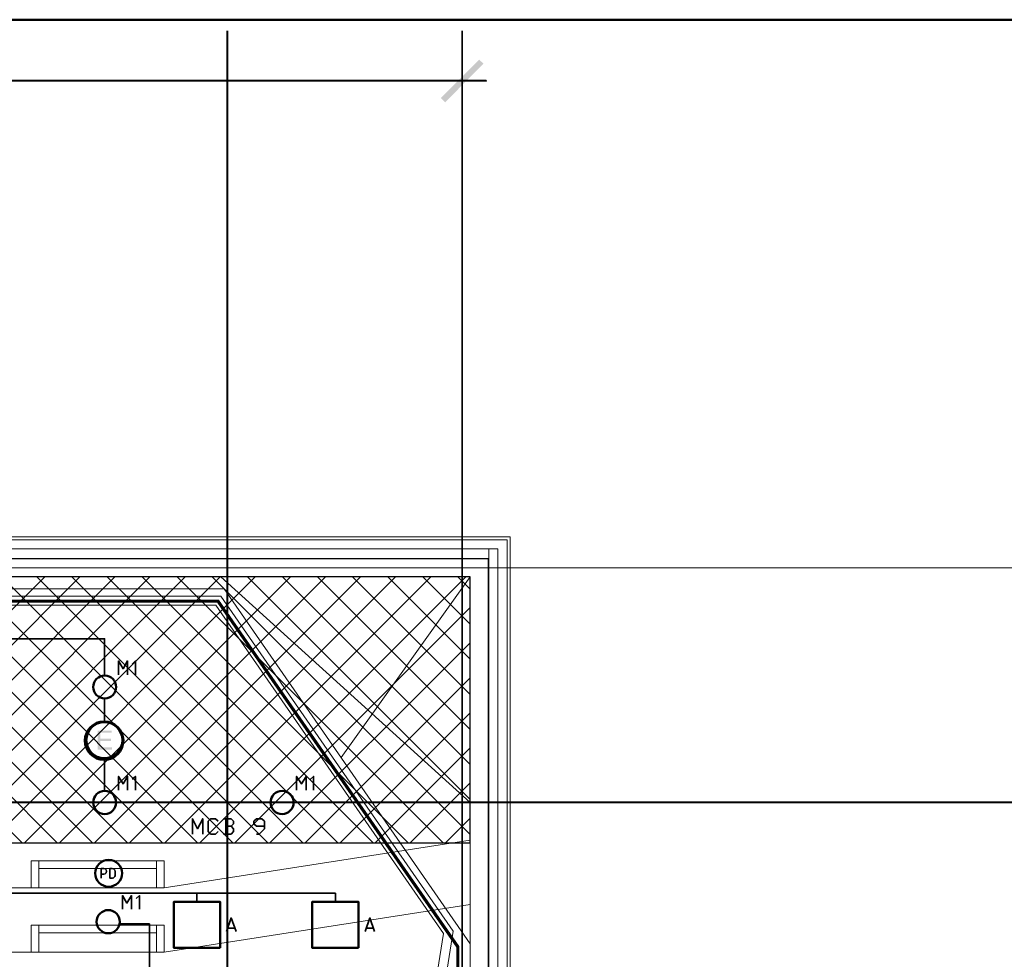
# Model space of a CAD drawing. Header units: millimetres. Extents: x 0.9 to 32.8, y 0.3 to 23.1.
# Tile 106 of 111: x 20.7 to 25.8, y 18.2 to 23. Entities that reach past the tile are written whole.
import ezdxf

# ---------------------------------------------------------------- set-up
doc = ezdxf.new("R2010")
doc.units = ezdxf.units.MM
doc.layers.add('PDF_Geometry', color=9, linetype='Continuous', true_color=0x808080)
doc.layers.add('PDF_Solid Fills', color=7, linetype='Continuous')

msp = doc.modelspace()

# ---------------------------------------------------------------- hatches: boundary and pattern name
h = msp.add_hatch()
h.set_pattern_fill('ANSI37', color=256, scale=0.04)
h.paths.add_polyline_path([(15.8322, 18.7744), (23.032, 18.7744), (23.032, 20.136), (15.8322, 20.136)])
at = {"layer": 'PDF_Solid Fills', "true_color": 0x808080, "transparency": 33554559}
for points in [[(2.4543, 22.6759), (2.4543, 22.6743), (23.1136, 22.6743), (23.1136, 22.6793), (2.4543, 22.6793)], [(22.992, 22.6344), (22.9887, 22.6344), (22.9887, 22.4793), (22.9937, 22.4793), (22.9937, 22.6344)], [(28.2152, 18.9811), (28.2152, 18.9844), (1.3427, 18.9844), (1.3427, 18.9794), (28.2152, 18.9794)]]:
    msp.add_hatch(color=8, dxfattribs=at).paths.add_polyline_path(points)
at = {"layer": 'PDF_Solid Fills', "transparency": 33554559}
msp.add_hatch(color=256, dxfattribs=at).paths.add_polyline_path([(21.197, 19.3494), (21.1254, 19.3494), (21.1254, 19.2511), (21.1987, 19.2511), (21.1987, 19.2627), (21.1387, 19.2627), (21.1387, 19.296), (21.1937, 19.296), (21.1937, 19.3077), (21.1387, 19.3077), (21.1387, 19.3377), (21.197, 19.3377)])

# ---------------------------------------------------------------- linework, layer by layer
msp.add_lwpolyline([(15.8322, 18.7744), (23.032, 18.7744), (23.032, 20.136), (15.8322, 20.136)], close=True)
at = {"layer": 'PDF_Geometry', "color": 5, "lineweight": 50}
msp.add_lwpolyline([(32.6933, 0.3933), (32.6933, 22.9893), (1.0026, 22.9893), (1.0026, 0.3933)], close=True, dxfattribs=at)
at = {"layer": 'PDF_Geometry', "lineweight": 5}
for points in [[(21.792, 0.425), (21.792, 22.9325), (21.792, 22.9143), (21.787, 22.9143), (21.787, 22.9325), (21.787, 0.425)], [(21.787, 22.9325), (21.787, 22.9143), (21.792, 22.9143), (21.792, 22.9325)], [(22.9937, 0.4233), (22.9937, 22.9325), (22.9937, 22.9143), (22.9887, 22.9143), (22.9887, 22.9325), (22.9887, 0.4233)], [(22.9937, 22.9143), (22.992, 22.9127), (22.9887, 22.9143)], [(22.9887, 22.6344), (22.992, 22.6376), (22.9937, 22.6344)], [(23.1136, 22.6793), (23.1153, 22.6759), (23.1136, 22.6743)], [(22.9937, 22.4793), (22.992, 22.4776), (22.9887, 22.4793)]]:
    msp.add_lwpolyline(points, dxfattribs=at)
for points in [[(21.787, 22.9143), (21.7904, 22.9127), (21.792, 22.9143), (21.7904, 22.9127)], [(2.4543, 22.6759), (2.4543, 22.6743), (23.1136, 22.6743), (23.1136, 22.6793), (2.4543, 22.6793)], [(22.992, 22.6344), (22.9887, 22.6344), (22.9887, 22.4793), (22.9937, 22.4793), (22.9937, 22.6344)], [(28.2152, 18.9811), (28.2152, 18.9844), (1.3427, 18.9844), (1.3427, 18.9794), (28.2152, 18.9794)]]:
    msp.add_lwpolyline(points, close=True, dxfattribs=at)
at = {"layer": 'PDF_Geometry', "lineweight": 18}
for points in [[(15.0689, 20.326), (15.0689, 20.231), (15.0539, 20.231), (15.0539, 20.341), (23.237, 20.341), (23.237, 17.7278), (25.5719, 17.7278), (25.5719, 17.2344), (25.5552, 17.2344), (25.5552, 17.7128)], [(25.5569, 17.7128), (23.222, 17.7128), (23.222, 20.326), (15.0539, 20.326)], [(15.0522, 20.2293), (23.1253, 20.2293), (23.1253, 17.6161), (25.4586, 17.6161), (25.4586, 17.2511), (25.4402, 17.2511)], [(28.2152, 20.1827), (1.3427, 20.1827)], [(23.032, 18.7877), (21.4654, 18.5444), (17.3122, 18.5444), (15.8322, 18.7744), (17.0222, 20.136)], [(23.032, 18.9811), (21.7554, 20.136)], [(22.372, 19.2111), (23.032, 20.136)], [(23.032, 18.2578), (21.7737, 20.0744), (17.0038, 20.0744), (15.8322, 18.3827)], [(15.8322, 18.2811), (17.0338, 20.016), (21.7437, 20.016), (22.9737, 18.2428), (22.9737, 13.7679)], [(15.8322, 18.2728), (17.0372, 20.011), (21.742, 20.011), (22.9687, 18.2411), (22.9687, 13.7662)], [(15.8356, 13.7612), (16.0155, 14.8912), (15.8339, 16.0312), (16.0139, 17.1845), (15.8339, 18.3211), (17.0222, 20.0377), (21.7554, 20.0377), (22.9453, 18.3211), (22.7653, 17.1845), (22.9437, 16.0312), (22.7637, 14.8912), (22.942, 13.7629)], [(15.8322, 18.2644), (17.0389, 20.006), (21.7387, 20.006), (22.9637, 18.2394), (22.9637, 13.7662)], [(15.8822, 13.7546), (16.0622, 14.8912), (15.8822, 16.0312), (16.0605, 17.1845), (15.8822, 18.3094), (17.0472, 19.991), (21.7304, 19.991), (22.8953, 18.3094), (22.717, 17.1845), (22.8953, 16.0312), (22.7153, 14.8912), (22.8953, 13.7562)], [(20.8237, 18.6827), (20.7854, 18.6827), (20.7854, 18.5444)], [(21.427, 18.6827), (21.4654, 18.6827), (21.4654, 18.5444)], [(15.8322, 18.4444), (17.3122, 18.2144), (21.4654, 18.2144), (23.032, 18.4577)], [(20.8237, 18.3528), (20.7854, 18.3528), (20.7854, 18.2144)], [(21.427, 18.3528), (21.4654, 18.3528), (21.4654, 18.2144)]]:
    msp.add_lwpolyline(points, dxfattribs=at)
for points in [[(23.127, 20.231), (23.127, 20.2793), (15.1139, 20.2793), (15.1139, 20.231)], [(23.1737, 17.6178), (23.1737, 20.2793), (23.127, 20.2793), (23.127, 17.6178)], [(23.032, 13.0229), (21.612, 13.0229), (21.612, 12.9312), (23.1236, 12.9312), (23.1236, 20.2277), (15.0789, 20.2277), (15.0789, 20.136), (23.032, 20.136)], [(21.427, 18.6427), (21.427, 18.6827), (20.8237, 18.6827), (20.8237, 18.6427)], [(21.427, 18.5444), (21.427, 18.6827), (20.8237, 18.6827), (20.8237, 18.5444)], [(21.427, 18.2144), (21.427, 18.3528), (20.8237, 18.3528), (20.8237, 18.2144)], [(21.427, 18.3127), (21.427, 18.3527), (20.8237, 18.3527), (20.8237, 18.3127)]]:
    msp.add_lwpolyline(points, close=True, dxfattribs=at)
at = {"layer": 'PDF_Geometry', "color": 7, "lineweight": 35}
for points in [[(17.6172, 19.631), (17.6172, 19.8194), (21.1604, 19.8194), (21.1604, 19.631)], [(21.2321, 19.6344), (21.2321, 19.706), (21.2554, 19.666), (21.2787, 19.706), (21.2787, 19.6344)], [(21.3187, 19.6344), (21.3187, 19.706), (21.302, 19.6894)], [(21.1604, 19.5127), (21.1604, 19.3977)], [(21.1604, 19.201), (21.1604, 19.0411)], [(21.2321, 19.0444), (21.2321, 19.1144), (21.2554, 19.076), (21.2787, 19.1144), (21.2787, 19.0444)], [(21.3187, 19.0444), (21.3187, 19.1144), (21.302, 19.0994)], [(22.1437, 19.0444), (22.1437, 19.1144), (22.1687, 19.076), (22.192, 19.1144), (22.192, 19.0444)], [(22.2304, 19.0444), (22.2304, 19.1144), (22.2153, 19.0994)], [(21.6104, 18.8194), (21.6104, 18.8977), (21.637, 18.8461), (21.6637, 18.8977), (21.6637, 18.8194)], [(21.742, 18.8327), (21.7287, 18.8194), (21.7037, 18.8194), (21.6904, 18.8327), (21.6904, 18.8844), (21.7037, 18.8977), (21.7287, 18.8977), (21.742, 18.8844)], [(21.8087, 18.8594), (21.8204, 18.8711), (21.8204, 18.8844), (21.8087, 18.8977), (21.7687, 18.8977)], [(21.7687, 18.8194), (21.8087, 18.8194), (21.8204, 18.8327), (21.8204, 18.8461), (21.8087, 18.8594), (21.782, 18.8594)], [(21.782, 18.8977), (21.782, 18.8194)], [(21.9387, 18.8194), (21.952, 18.8194), (21.9787, 18.8461), (21.9787, 18.8844), (21.9654, 18.8977), (21.9387, 18.8977), (21.9254, 18.8844), (21.9254, 18.8711), (21.9387, 18.8594), (21.9787, 18.8594)], [(21.1437, 18.5927), (21.1437, 18.6427), (21.157, 18.6427), (21.1637, 18.6411), (21.1687, 18.6361), (21.1704, 18.6294), (21.1687, 18.6211), (21.1637, 18.6161), (21.157, 18.6144), (21.1437, 18.6144)], [(16.4372, 18.4727), (16.4372, 18.5161), (22.342, 18.5161), (22.342, 18.4727)], [(21.252, 18.4344), (21.252, 18.5044), (21.2754, 18.4661), (21.2987, 18.5044), (21.2987, 18.4344)], [(21.3387, 18.4344), (21.3387, 18.5044), (21.322, 18.4894)], [(21.6337, 18.4727), (21.6337, 18.5161)], [(21.2387, 14.5512), (21.3904, 14.5512), (21.3904, 18.3594), (21.2387, 18.3594)], [(21.7854, 18.3194), (21.8087, 18.3894), (21.8337, 18.3194)], [(22.4953, 18.3194), (22.5187, 18.3894), (22.542, 18.3194)], [(21.827, 18.3378), (21.792, 18.3378)], [(22.5353, 18.3378), (22.502, 18.3378)]]:
    msp.add_lwpolyline(points, dxfattribs=at)
msp.add_lwpolyline([(21.187, 18.5927), (21.2004, 18.5927), (21.207, 18.5944), (21.2137, 18.6011), (21.2154, 18.6077), (21.2154, 18.6277), (21.2137, 18.6344), (21.207, 18.6411), (21.2004, 18.6427), (21.187, 18.6427)], close=True, dxfattribs=at)
at = {"layer": 'PDF_Geometry', "color": 3, "lineweight": 50}
for points in [[(21.752, 18.2361), (21.752, 18.4727), (21.5154, 18.4727), (21.5154, 18.2361)], [(22.4603, 18.2361), (22.4603, 18.4727), (22.2237, 18.4727), (22.2237, 18.2361)]]:
    msp.add_lwpolyline(points, close=True, dxfattribs=at)
for centre, radius in [((21.1617, 19.5722), 0.0587), ((21.1613, 18.9809), 0.0591), ((22.0695, 18.9809), 0.0591), ((21.1817, 18.6183), 0.0687), ((21.1794, 18.3705), 0.0593)]:
    msp.add_circle(centre, radius, dxfattribs=at)
at = {"layer": 'PDF_Geometry', "color": 4, "lineweight": 50}
for centre, radius in [((21.1585, 19.2975), 0.0985), ((21.1596, 19.2997), 0.0924)]:
    msp.add_circle(centre, radius, dxfattribs=at)
at = {"layer": 'PDF_Solid Fills', "color": 8, "lineweight": 5, "true_color": 0x808080, "transparency": 33554559}
for points in [[(21.792, 0.425), (21.792, 22.9326), (21.787, 0.425), (21.787, 22.9326)], [(21.787, 22.9143), (21.792, 22.9143), (21.787, 22.9325), (21.792, 22.9325)], [(21.787, 22.9143), (21.792, 22.9143), (21.787, 22.9325), (21.792, 22.9325)], [(21.792, 22.9143), (21.7904, 22.9127), (21.7904, 22.9143), (21.787, 22.9143)], [(21.792, 22.9143), (21.7904, 22.9127), (21.7904, 22.9143), (21.787, 22.9143)], [(22.9937, 0.4233), (22.9937, 22.9326), (22.9887, 0.4233), (22.9887, 22.9326)], [(22.9887, 22.9143), (22.9937, 22.9143), (22.9887, 22.9325), (22.9937, 22.9325)], [(22.9937, 22.9143), (22.992, 22.9127), (22.992, 22.9143), (22.9887, 22.9143)], [(22.882, 22.5877), (22.9037, 22.5659), (23.0787, 22.7843)], [(22.9037, 22.5659), (23.0787, 22.7843), (23.1003, 22.7642)], [(22.9887, 22.6344), (22.992, 22.6376), (22.992, 22.6344), (22.9937, 22.6344)], [(23.1136, 22.6793), (23.1153, 22.6759), (23.1136, 22.6759), (23.1136, 22.6743)], [(22.9937, 22.4793), (22.992, 22.4776), (22.992, 22.4793), (22.9887, 22.4793)]]:
    msp.add_solid(points, dxfattribs=at)

doc.saveas('drawing.dxf')
